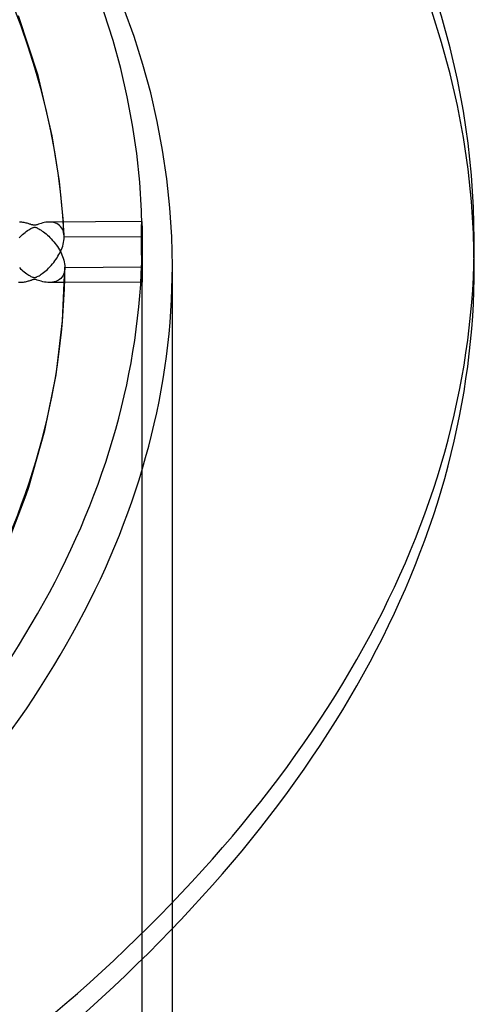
# Model space of a CAD drawing. Header units: millimetres. Extents: x -749 to 749, y -776 to 793.
# Tile 74 of 76: x 431 to 506, y 392 to 555. Entities that reach past the tile are written whole.
import ezdxf

# ---------------------------------------------------------------- set-up
doc = ezdxf.new("R2010")
doc.units = ezdxf.units.MM
doc.layers.add('HIDDEN', color=7, linetype='Continuous')
doc.layers.add('THICK', color=7, linetype='Continuous')

msp = doc.modelspace()

# ---------------------------------------------------------------- linework, layer by layer
at = {"layer": 'HIDDEN'}
for p, q in [((435.85, 521.68), (435.58, 521.69)), ((436.13, 521.66), (435.85, 521.68)), ((436.39, 521.61), (436.13, 521.66)), ((436.64, 521.53), (436.39, 521.61)), ((436.88, 521.43), (436.64, 521.53)), ((437.1, 521.3), (436.88, 521.43)), ((437.98, 521.31), (437.96, 521.7)), ((450.91, 521.29), (450.92, 521.39)), ((450.92, 521.55), (450.93, 521.62)), ((450.92, 521.48), (450.92, 521.55)), ((450.92, 521.39), (450.92, 521.48)), ((450.93, 521.71), (450.94, 521.75)), ((450.93, 521.67), (450.93, 521.71)), ((450.93, 521.62), (450.93, 521.67)), ((450.94, 521.75), (450.94, 521.77)), ((450.94, 521.77), (450.94, 521.77)), ((437.3, 521.15), (437.1, 521.3)), ((437.49, 520.97), (437.3, 521.15)), ((437.65, 520.76), (437.49, 520.97)), ((437.79, 520.53), (437.65, 520.76)), ((437.91, 520.27), (437.79, 520.53)), ((437.99, 519.99), (437.91, 520.27)), ((438, 520.92), (437.98, 521.31)), ((438.05, 519.69), (437.99, 519.99)), ((438.02, 520.53), (438, 520.92)), ((438.04, 520.15), (438.02, 520.53)), ((438.06, 519.76), (438.04, 520.15)), ((438.08, 519.37), (438.06, 519.76)), ((450.9, 520.76), (450.91, 520.91)), ((450.9, 520.6), (450.9, 520.76)), ((450.9, 520.43), (450.9, 520.6)), ((450.9, 520.26), (450.9, 520.43)), ((450.9, 520.07), (450.9, 520.26)), ((450.9, 519.88), (450.9, 520.07)), ((450.9, 519.68), (450.9, 519.88)), ((450.91, 521.17), (450.91, 521.29)), ((450.91, 521.05), (450.91, 521.17)), ((450.91, 520.91), (450.91, 521.05)), ((437.92, 518.01), (437.99, 518.31)), ((437.99, 518.31), (438.04, 518.62)), ((438.04, 518.62), (438.07, 518.91)), ((438.08, 519.37), (438.05, 519.69)), ((438.07, 518.91), (438.08, 519.2)), ((438.08, 519.34), (438.08, 519.37)), ((438.08, 519.31), (438.08, 519.34)), ((438.08, 519.29), (438.08, 519.31)), ((438.08, 519.26), (438.08, 519.29)), ((438.08, 519.23), (438.08, 519.26)), ((438.08, 519.2), (438.08, 519.23)), ((450.9, 519.27), (438.08, 519.2)), ((450.9, 519.48), (450.9, 519.68)), ((450.9, 519.27), (450.9, 519.48)), ((450.9, 519.07), (450.9, 519.27)), ((450.9, 518.86), (450.9, 519.07)), ((450.9, 518.64), (450.9, 518.86)), ((450.9, 518.42), (450.9, 518.64)), ((450.9, 518.19), (450.9, 518.42)), ((450.9, 517.96), (450.9, 518.19)), ((451, 515.76), (451, 518.75)), ((451, 518.13), (451, 517.88)), ((437.22, 516.3), (437.36, 516.57)), ((437.36, 516.57), (437.5, 516.85)), ((437.5, 516.85), (437.62, 517.13)), ((437.62, 517.13), (437.74, 517.42)), ((437.74, 517.42), (437.84, 517.72)), ((437.84, 517.72), (437.92, 518.01)), ((450.9, 517.72), (450.9, 517.96)), ((450.9, 517.49), (450.9, 517.72)), ((450.9, 517.25), (450.9, 517.49)), ((450.91, 517), (450.9, 517.25)), ((450.91, 516.76), (450.91, 517)), ((450.91, 516.52), (450.91, 516.76)), ((450.91, 516.28), (450.91, 516.52)), ((451, 517.88), (451, 517.63)), ((451, 517.63), (451, 517.37)), ((451, 517.37), (451, 517.1)), ((451, 517.1), (451, 516.84)), ((451, 516.84), (451, 516.57)), ((451, 516.57), (451, 516.3)), ((436.15, 514.76), (436.35, 515.01)), ((436.35, 515.01), (436.54, 515.26)), ((436.54, 515.26), (436.72, 515.51)), ((436.72, 515.51), (436.9, 515.77)), ((436.9, 515.77), (437.06, 516.04)), ((437.06, 516.04), (437.22, 516.3)), ((450.92, 516.05), (450.91, 516.28)), ((450.92, 515.82), (450.92, 516.05)), ((450.92, 515.59), (450.92, 515.82)), ((450.93, 515.37), (450.92, 515.59)), ((450.93, 515.15), (450.93, 515.37)), ((450.93, 514.93), (450.93, 515.15)), ((450.94, 514.71), (450.93, 514.93)), ((451, 516.3), (451, 516.03)), ((451, 516.03), (451, 515.76)), ((451, 515.76), (451, 515.5)), ((451, 515.5), (451, 515.24)), ((451, 515.24), (451, 514.98)), ((451, 514.98), (451, 514.74)), ((430.67, 514.16), (430.86, 513.98)), ((430.86, 513.98), (431.06, 513.8)), ((431.06, 513.8), (431.26, 513.63)), ((431.26, 513.63), (431.47, 513.46)), ((431.47, 513.46), (431.68, 513.3)), ((431.68, 513.3), (431.88, 513.15)), ((434.47, 513.19), (434.67, 513.34)), ((434.67, 513.34), (434.88, 513.51)), ((434.88, 513.51), (435.08, 513.68)), ((435.08, 513.68), (435.3, 513.87)), ((435.3, 513.87), (435.51, 514.08)), ((435.51, 514.08), (435.72, 514.3)), ((435.72, 514.3), (435.94, 514.53)), ((435.94, 514.53), (436.15, 514.76)), ((438.06, 513.3), (437.97, 513.04)), ((438.13, 513.59), (438.06, 513.3)), ((438.18, 513.89), (438.13, 513.59)), ((438.19, 514.2), (438.18, 513.89)), ((450.91, 514.27), (451, 514.27)), ((450.94, 514.5), (450.94, 514.71)), ((450.94, 514.29), (450.94, 514.5)), ((450.95, 514.08), (450.94, 514.29)), ((450.95, 513.88), (450.95, 514.08)), ((450.95, 513.68), (450.95, 513.88)), ((450.96, 513.5), (450.95, 513.68)), ((450.96, 513.32), (450.96, 513.5)), ((450.96, 513.15), (450.96, 513.32)), ((451, 514.74), (451, 514.5)), ((451, 514.5), (451, 514.27)), ((451, 514.27), (451, 514.04)), ((451, 514.04), (451, 513.81)), ((451, 513.81), (451, 513.59)), ((451, 513.59), (451, 513.38)), ((451, 513.38), (451, 513.18)), ((456, 404.76), (456, 514.42)), ((430.72, 511.67), (430.53, 511.67)), ((430.91, 511.67), (430.72, 511.67)), ((431.1, 511.69), (430.91, 511.67)), ((431.29, 511.71), (431.1, 511.69)), ((431.47, 511.74), (431.29, 511.71)), ((431.65, 511.77), (431.47, 511.74)), ((431.82, 511.81), (431.65, 511.77)), ((431.97, 511.85), (431.82, 511.81)), ((431.88, 513.15), (432.08, 513.02)), ((432.12, 511.9), (431.97, 511.85)), ((432.08, 513.02), (432.26, 512.9)), ((432.26, 511.94), (432.12, 511.9)), ((432.26, 512.9), (432.43, 512.8)), ((432.39, 511.98), (432.26, 511.94)), ((432.5, 512.02), (432.39, 511.98)), ((432.43, 512.8), (432.59, 512.71)), ((432.61, 512.05), (432.5, 512.02)), ((432.59, 512.71), (432.73, 512.64)), ((432.7, 512.09), (432.61, 512.05)), ((432.8, 512.12), (432.7, 512.09)), ((432.73, 512.64), (432.85, 512.59)), ((432.89, 512.15), (432.8, 512.12)), ((432.85, 512.59), (432.95, 512.55)), ((432.97, 512.17), (432.89, 512.15)), ((432.95, 512.55), (433.05, 512.53)), ((433.05, 512.19), (432.97, 512.17)), ((433.05, 512.53), (433.13, 512.52)), ((433.11, 512.2), (433.05, 512.19)), ((433.18, 512.2), (433.11, 512.2)), ((433.13, 512.52), (433.21, 512.52)), ((433.25, 512.2), (433.18, 512.2)), ((433.21, 512.52), (433.3, 512.53)), ((433.31, 512.19), (433.25, 512.2)), ((433.3, 512.53), (433.41, 512.56)), ((433.39, 512.17), (433.31, 512.19)), ((433.49, 512.15), (433.39, 512.17)), ((433.41, 512.56), (433.52, 512.6)), ((433.63, 512.1), (433.49, 512.15)), ((433.52, 512.6), (433.64, 512.66)), ((433.82, 512.04), (433.63, 512.1)), ((433.64, 512.66), (433.77, 512.73)), ((433.77, 512.73), (433.93, 512.82)), ((434.05, 511.97), (433.82, 512.04)), ((433.93, 512.82), (434.1, 512.93)), ((434.3, 511.89), (434.05, 511.97)), ((434.1, 512.93), (434.28, 513.05)), ((434.28, 513.05), (434.47, 513.19)), ((434.56, 511.83), (434.3, 511.89)), ((434.83, 511.77), (434.56, 511.83)), ((435.09, 511.73), (434.83, 511.77)), ((435.36, 511.7), (435.09, 511.73)), ((435.63, 511.69), (435.36, 511.7)), ((435.9, 511.7), (435.63, 511.69)), ((438.16, 511.7), (435.68, 511.69)), ((436.17, 511.73), (435.9, 511.7)), ((436.43, 511.78), (436.17, 511.73)), ((436.68, 511.85), (436.43, 511.78)), ((436.91, 511.95), (436.68, 511.85)), ((437.14, 512.07), (436.91, 511.95)), ((437.34, 512.21), (437.14, 512.07)), ((437.53, 512.38), (437.34, 512.21)), ((437.7, 512.58), (437.53, 512.38)), ((437.84, 512.8), (437.7, 512.58)), ((437.97, 513.04), (437.84, 512.8)), ((450.99, 511.77), (450.78, 511.77)), ((450.96, 512.99), (450.96, 513.15)), ((450.97, 512.84), (450.96, 512.99)), ((450.97, 512.7), (450.97, 512.84)), ((450.97, 512.57), (450.97, 512.7)), ((450.98, 512.45), (450.97, 512.57)), ((450.98, 512.33), (450.98, 512.45)), ((450.98, 512.23), (450.98, 512.33)), ((450.98, 512.14), (450.98, 512.23)), ((450.98, 512.05), (450.98, 512.14)), ((450.99, 511.98), (450.98, 512.05)), ((450.99, 511.92), (450.99, 511.98)), ((450.99, 511.87), (450.99, 511.92)), ((450.99, 511.82), (450.99, 511.87)), ((450.99, 511.8), (450.99, 511.82)), ((450.99, 511.78), (450.99, 511.8)), ((451, 511.78), (450.99, 511.77)), ((450.99, 511.77), (450.99, 511.78)), ((451, 513.18), (451, 512.99)), ((451, 512.99), (451, 512.81)), ((451, 512.81), (451, 512.65)), ((451, -154.15), (451, 512.81)), ((451, 512.65), (451, 512.51)), ((451, 512.51), (451, 512.39)), ((451, 512.39), (451, 512.27)), ((451, 512.27), (451, 512.16)), ((451, 512.16), (451, 512.07)), ((451, 512.07), (451, 511.99)), ((451, 511.99), (451, 511.93)), ((451, 511.93), (451, 511.87)), ((451, 511.87), (451, 511.83)), ((451, 511.83), (451, 511.8)), ((451, 511.8), (451, 511.78))]:
    msp.add_line(p, q, dxfattribs=at)
for centre, major_axis, start_param, end_param in [((0, 514.42), (-506, 0), -3.141592, -0.523599), ((0, 514.42), (-456, 0), -3.141592, -0.523599), ((0, 514.41), (438.19, 0), 0.021883, 1.035787), ((0, 514.42), (-456, 0), 2.617994, 3.141593)]:
    msp.add_ellipse(centre, major_axis=major_axis, ratio=0.5, start_param=start_param, end_param=end_param, dxfattribs=at)
at = {"layer": 'THICK'}
for p, q in [((433.78, 545.92), (430.54, 555.83)), ((436.12, 535.95), (433.78, 545.92)), ((437.32, 528.42), (436.12, 535.95)), ((437.96, 521.7), (437.32, 528.42)), ((430.86, 521.66), (430.67, 521.67)), ((431.06, 521.65), (430.86, 521.66)), ((431.25, 521.63), (431.06, 521.65)), ((431.44, 521.6), (431.25, 521.63)), ((431.61, 521.57), (431.44, 521.6)), ((431.79, 521.53), (431.61, 521.57)), ((431.95, 521.49), (431.79, 521.53)), ((432.1, 521.45), (431.95, 521.49)), ((432.24, 521.41), (432.1, 521.45)), ((432.37, 521.37), (432.24, 521.41)), ((434.03, 521.4), (433.81, 521.32)), ((434.27, 521.47), (434.03, 521.4)), ((434.53, 521.54), (434.27, 521.47)), ((434.79, 521.6), (434.53, 521.54)), ((435.05, 521.65), (434.79, 521.6)), ((435.32, 521.68), (435.05, 521.65)), ((435.58, 521.69), (435.32, 521.68)), ((450.94, 521.77), (435.62, 521.69)), ((450.94, 521.77), (450.95, 521.77)), ((450.95, 521.77), (450.95, 521.75)), ((450.95, 521.75), (450.95, 521.71)), ((450.95, 521.71), (450.96, 521.67)), ((450.96, 521.67), (450.96, 521.61)), ((450.96, 521.61), (450.96, 521.54)), ((450.96, 521.54), (450.97, 521.46)), ((450.97, 521.46), (450.97, 521.37)), ((431.21, 519.63), (431.41, 519.8)), ((431.41, 519.8), (431.62, 519.97)), ((431.62, 519.97), (431.82, 520.13)), ((431.82, 520.13), (432.02, 520.27)), ((432.02, 520.27), (432.21, 520.4)), ((432.21, 520.4), (432.38, 520.51)), ((432.49, 521.33), (432.37, 521.37)), ((432.38, 520.51), (432.55, 520.61)), ((432.59, 521.3), (432.49, 521.33)), ((432.55, 520.61), (432.69, 520.68)), ((432.69, 521.26), (432.59, 521.3)), ((432.79, 521.23), (432.69, 521.26)), ((432.69, 520.68), (432.82, 520.75)), ((432.88, 521.21), (432.79, 521.23)), ((432.82, 520.75), (432.93, 520.79)), ((432.96, 521.18), (432.88, 521.21)), ((432.93, 520.79), (433.02, 520.82)), ((433.04, 521.17), (432.96, 521.18)), ((433.02, 520.82), (433.11, 520.84)), ((433.11, 521.16), (433.04, 521.17)), ((433.17, 521.16), (433.11, 521.16)), ((433.11, 520.84), (433.19, 520.84)), ((433.24, 521.16), (433.17, 521.16)), ((433.19, 520.84), (433.28, 520.83)), ((433.31, 521.17), (433.24, 521.16)), ((433.28, 520.83), (433.38, 520.81)), ((433.38, 521.19), (433.31, 521.17)), ((433.48, 521.21), (433.38, 521.19)), ((433.38, 520.81), (433.49, 520.77)), ((433.62, 521.26), (433.48, 521.21)), ((433.49, 520.77), (433.61, 520.72)), ((433.61, 520.72), (433.75, 520.65)), ((433.81, 521.32), (433.62, 521.26)), ((433.75, 520.65), (433.9, 520.57)), ((433.9, 520.57), (434.07, 520.47)), ((434.07, 520.47), (434.26, 520.35)), ((434.26, 520.35), (434.45, 520.21)), ((434.45, 520.21), (434.66, 520.07)), ((434.66, 520.07), (434.87, 519.9)), ((434.87, 519.9), (435.08, 519.73)), ((450.97, 521.37), (450.97, 521.27)), ((450.97, 521.27), (450.97, 521.16)), ((450.97, 521.16), (450.98, 521.04)), ((450.98, 521.04), (450.98, 520.91)), ((450.98, 520.91), (450.98, 520.77)), ((450.98, 520.77), (450.98, 520.61)), ((450.98, 520.61), (450.99, 520.45)), ((450.99, 520.45), (450.99, 520.27)), ((450.99, 520.27), (450.99, 520.09)), ((450.99, 520.09), (450.99, 519.89)), ((450.99, 519.89), (450.99, 519.69)), ((430.62, 519.07), (430.82, 519.27)), ((430.82, 519.27), (431.01, 519.45)), ((431.01, 519.45), (431.21, 519.63)), ((435.08, 519.73), (435.3, 519.54)), ((435.3, 519.54), (435.52, 519.34)), ((435.52, 519.34), (435.74, 519.13)), ((435.74, 519.13), (435.96, 518.9)), ((435.96, 518.9), (436.18, 518.66)), ((436.18, 518.66), (436.39, 518.42)), ((436.39, 518.42), (436.59, 518.17)), ((436.59, 518.17), (436.78, 517.92)), ((450.99, 519.69), (450.99, 519.48)), ((450.99, 519.48), (450.99, 519.27)), ((450.99, 519.27), (451, 519.05)), ((451, 519.05), (451, 518.82)), ((451, 518.82), (451, 518.59)), ((451, 518.59), (451, 518.36)), ((451, 518.36), (451, 518.13)), ((506, 514.42), (506, 518.75)), ((436.78, 517.92), (436.96, 517.66)), ((436.96, 517.66), (437.13, 517.39)), ((437.13, 517.39), (437.29, 517.12)), ((437.29, 517.12), (437.44, 516.85)), ((437.44, 516.85), (437.58, 516.58)), ((437.58, 516.58), (437.71, 516.29)), ((437.71, 516.29), (437.83, 516)), ((437.83, 516), (437.93, 515.71)), ((437.93, 515.71), (438.02, 515.41)), ((438.02, 515.41), (438.09, 515.1)), ((438.09, 515.1), (438.15, 514.8)), ((437.83, 505.34), (438.19, 514.2)), ((438.15, 514.8), (438.18, 514.5)), ((438.18, 514.5), (438.19, 514.2)), ((438.19, 514.2), (450.91, 514.27)), ((450.78, 511.77), (438.16, 511.7)), ((436.76, 496.44), (437.83, 505.34)), ((434.91, 487.21), (436.76, 496.44)), ((432.23, 477.81), (434.91, 487.21)), ((431.82, 476.58), (432.23, 477.81)), ((428.28, 467.31), (431.82, 476.58)), ((456, -158.48), (456, 404.76))]:
    msp.add_line(p, q, dxfattribs=at)
for centre, major_axis, start_param, end_param in [((0, 518.75), (506, 0), 0, 2.617994), ((0, 518.75), (-451, 0), -3.141592, -0.523599), ((0, 518.75), (506, 0), -3.141592, -0.523599), ((0, 518.75), (-451, 0), 2.617994, 3.141593), ((0, 518.75), (506, 0), -0.523599, 0), ((0, 514.42), (-506, 0), 0, 2.617994), ((0, 514.41), (438.19, 0), -0.523599, -0.000939), ((0, 514.42), (-506, 0), 2.617994, 3.141593)]:
    msp.add_ellipse(centre, major_axis=major_axis, ratio=0.5, start_param=start_param, end_param=end_param, dxfattribs=at)

doc.saveas('drawing.dxf')
